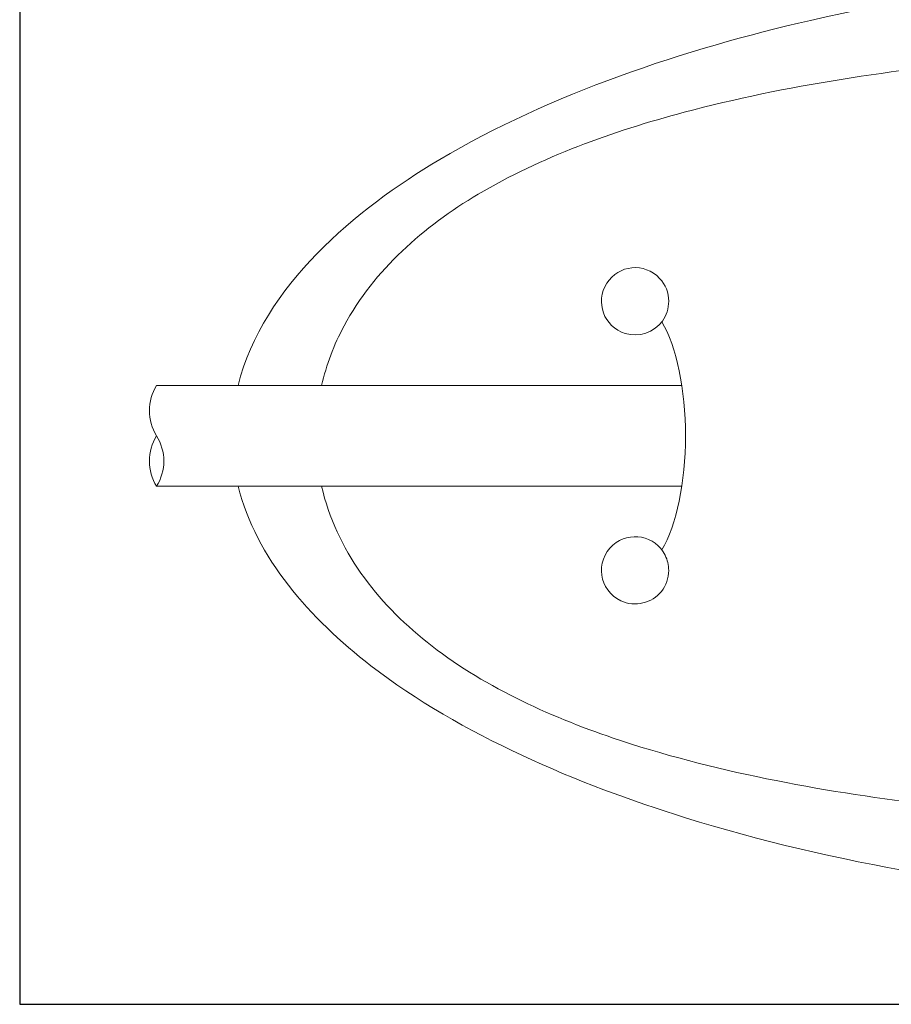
# Model space of a CAD drawing. Header units: millimetres. Extents: x 0 to 420, y 0 to 297.
# Tile 9 of 13: x 329 to 355, y 245 to 274. Entities that reach past the tile are written whole.
import ezdxf

# ---------------------------------------------------------------- set-up
doc = ezdxf.new("R2010")
doc.units = ezdxf.units.MM
doc.header["$LTSCALE"] = 0.25
doc.layers.add('CABLE 3P', color=7, linetype='Continuous', lineweight=20)
doc.layers.add('CABLE TAG (VS)', color=7, linetype='Continuous', lineweight=20)
doc.layers.add('FORM', color=252, linetype='Continuous')

msp = doc.modelspace()

# ---------------------------------------------------------------- linework, layer by layer
at = {"layer": 'CABLE 3P', "color": 0}
for p, q in [((333.486, 263.4983), (349.1157, 263.4983)), ((333.486, 260.4983), (349.1152, 260.4983))]:
    msp.add_line(p, q, dxfattribs=at)
at = {"layer": 'CABLE 3P'}
for centre, start, end in [((334.686, 262.7483), 147.99462, 212.00538), ((334.686, 261.2483), 147.99462, 212.00538), ((332.286, 261.2483), 327.99462, 32.00538)]:
    msp.add_arc(centre, 1.4151, start, end, dxfattribs=at)
at = {"layer": 'CABLE TAG (VS)'}
msp.add_ellipse((347.7249, 262), major_axis=(0, -4), ratio=0.375, start_param=0.5585724, end_param=2.5816528, dxfattribs=at)
for points, knots in [([(368.2259, 275.9998), (363.083, 275.9976), (357.8928, 275.491), (349.212, 273.4984), (345.2078, 272.1748), (339.4218, 268.7358), (336.6541, 266.4682), (335.9128, 263.4983)], [5.6003084, 5.6003084, 5.6003084, 5.6003084, 7.9254145, 7.9254145, 9.6774696, 9.6774696, 10.9998668, 10.9998668, 10.9998668, 10.9998668]), ([(398.0563, 263.4983), (398.0448, 263.5484), (397.772, 264.6749), (397.2048, 265.7148), (395.4171, 267.9373), (393.8616, 269.0027), (390.0855, 270.8865), (387.6064, 271.6037), (381.4712, 272.9071), (377.3705, 273.3114), (368.7225, 273.7312), (363.4613, 273.6511), (355.4666, 272.9), (352.2128, 272.4267), (347.0666, 271.0595), (344.9221, 270.2916), (341.4299, 268.2176), (339.9692, 266.9459), (338.7625, 264.7046), (338.5374, 264.1105), (338.3971, 263.4983)], [0.01035204, 0.01035204, 0.01035204, 0.01035204, 0.01141096, 0.03423289, 0.03423289, 0.07201313, 0.07201313, 0.12491301, 0.12491301, 0.20567559, 0.20567559, 0.30946049, 0.30946049, 0.37654152, 0.37654152, 0.42356393, 0.42356393, 0.46458948, 0.46458948, 0.47834761, 0.47834761, 0.47834761, 0.47834761]), ([(348.7259, 265.9993), (348.7259, 266.2502), (348.6284, 266.4987), (348.0055, 267.1635), (347.2322, 267.087), (346.5302, 265.982), (346.7947, 265.2397), (347.835, 264.9195), (348.5278, 265.1581), (348.7259, 265.7895), (348.7259, 265.9993)], [0, 0, 0, 0, 0.4027051, 0.4027051, 1.4519729, 1.4519729, 2.5053478, 2.5053478, 3.1720145, 3.5053478, 3.5053478, 3.5053478, 3.5053478]), ([(335.9124, 260.4984), (336.4464, 258.375), (338.0539, 256.5563), (342.5488, 253.0965), (346.0365, 251.6311), (353.6766, 249.2592), (358.4846, 248.4853), (364.8778, 248.0547), (366.5524, 247.9976), (368.2259, 247.997)], [11.4633396, 11.4633396, 11.4633396, 11.4633396, 12.5062175, 12.5062175, 14.0513399, 14.0513399, 16.2097838, 16.2097838, 16.9744391, 16.9744391, 16.9744391, 16.9744391]), ([(338.3966, 260.4983), (338.8299, 258.6089), (340.0418, 257.0502), (343.1332, 254.5856), (345.1413, 253.6674), (349.9886, 252.0233), (353.235, 251.4304), (360.7467, 250.5064), (365.4905, 250.3203), (374.0314, 250.4506), (378.4122, 250.7357), (385.2093, 251.8143), (388.0784, 252.4554), (392.5146, 254.2229), (394.411, 255.2558), (396.9054, 257.7418), (397.7181, 259.0338), (398.0553, 260.4983)], [0.50033028, 0.50033028, 0.50033028, 0.50033028, 0.54308094, 0.54308094, 0.58893761, 0.58893761, 0.65818618, 0.65818618, 0.75761553, 0.75761553, 0.84813874, 0.84813874, 0.91060622, 0.91060622, 0.95517612, 0.95517612, 0.98889495, 0.98889495, 0.98889495, 0.98889495]), ([(348.7259, 257.9993), (348.7259, 258.1529), (348.6902, 258.3066), (348.327, 259.0345), (347.5573, 259.183), (346.5243, 258.2739), (346.6473, 257.4011), (347.7155, 256.8994), (348.4919, 257.0894), (348.7259, 257.7713), (348.7259, 257.9993)], [0, 0, 0, 0, 0.225688, 0.225688, 1.1812037, 1.1812037, 2.231792, 2.231792, 2.8984587, 3.231792, 3.231792, 3.231792, 3.231792])]:
    msp.add_open_spline(points, degree=3, knots=knots, dxfattribs=at)
at = {"layer": 'FORM'}
msp.add_lwpolyline([(406.5, 286), (329.4122, 286), (329.4122, 245.0931), (406.5, 245.0931)], close=True, dxfattribs=at)

doc.saveas('drawing.dxf')
